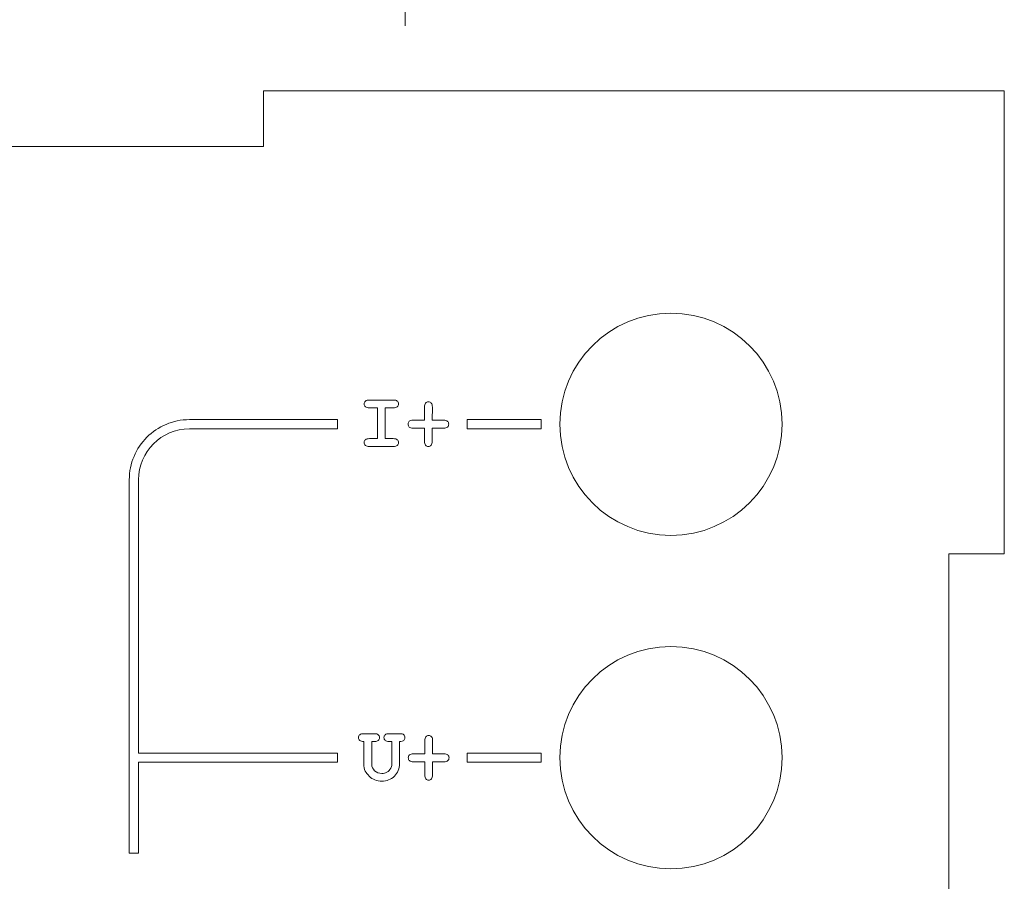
# Model space of a CAD drawing. Header units: millimetres. Extents: x -505 to -219, y -128 to 208.
# Tile 5 of 6: x -272 to -219, y 40 to 86. Entities that reach past the tile are written whole.
import ezdxf

# ---------------------------------------------------------------- set-up
doc = ezdxf.new("R2010")
doc.units = ezdxf.units.MM
doc.header["$MEASUREMENT"] = 0
doc.layers.add('layer 1', color=7, linetype='Continuous')
doc.layers.add('layer 2', color=7, linetype='Continuous')

msp = doc.modelspace()

# ---------------------------------------------------------------- linework, layer by layer
at = {"layer": 'layer 1', "color": 114, "lineweight": 9}
for points, knots in [([(-252.426, 65.385), (-252.426, 65.385), (-252.426, 63.7255), (-252.426, 63.7255), (-252.426, 63.7255), (-252.426, 63.7255), (-251.9985, 63.7255), (-251.9985, 63.7255), (-251.9985, 63.7255), (-251.8934, 63.7255), (-251.8193, 63.7058), (-251.7755, 63.667), (-251.7755, 63.667), (-251.7325, 63.6282), (-251.7106, 63.5774), (-251.7106, 63.5139), (-251.7106, 63.5139), (-251.7106, 63.4504), (-251.7325, 63.3996), (-251.7755, 63.3608), (-251.7755, 63.3608), (-251.8193, 63.322), (-251.8934, 63.3022), (-251.9985, 63.3022), (-251.9985, 63.3022), (-251.9985, 63.3022), (-253.2769, 63.3022), (-253.2769, 63.3022), (-253.2769, 63.3022), (-253.3821, 63.3022), (-253.4561, 63.322), (-253.4999, 63.3615), (-253.4999, 63.3615), (-253.5429, 63.401), (-253.5648, 63.4525), (-253.5648, 63.516), (-253.5648, 63.516), (-253.5648, 63.5795), (-253.5429, 63.6303), (-253.4999, 63.6684), (-253.4999, 63.6684), (-253.4561, 63.7065), (-253.3821, 63.7255), (-253.2769, 63.7255), (-253.2769, 63.7255), (-253.2769, 63.7255), (-252.8494, 63.7255), (-252.8494, 63.7255), (-252.8494, 63.7255), (-252.8494, 63.7255), (-252.8494, 65.385), (-252.8494, 65.385), (-252.8494, 65.385), (-252.8494, 65.385), (-253.2769, 65.385), (-253.2769, 65.385), (-253.2769, 65.385), (-253.3821, 65.385), (-253.4561, 65.4047), (-253.4999, 65.4435), (-253.4999, 65.4435), (-253.5429, 65.4823), (-253.5648, 65.5331), (-253.5648, 65.5966), (-253.5648, 65.5966), (-253.5648, 65.6601), (-253.5429, 65.7109), (-253.4999, 65.7498), (-253.4999, 65.7498), (-253.4561, 65.7886), (-253.3821, 65.8083), (-253.2769, 65.8083), (-253.2769, 65.8083), (-253.2769, 65.8083), (-251.9985, 65.8083), (-251.9985, 65.8083), (-251.9985, 65.8083), (-251.8934, 65.8083), (-251.8193, 65.7893), (-251.7755, 65.7512), (-251.7755, 65.7512), (-251.7325, 65.7131), (-251.7106, 65.6623), (-251.7106, 65.5988), (-251.7106, 65.5988), (-251.7106, 65.5353), (-251.7325, 65.4838), (-251.7755, 65.4442), (-251.7755, 65.4442), (-251.8193, 65.4047), (-251.8934, 65.385), (-251.9985, 65.385), (-251.9985, 65.385), (-251.9985, 65.385), (-252.426, 65.385), (-252.426, 65.385)], [0, 0, 0, 0, 0.04, 0.04, 0.04, 0.04, 0.08, 0.08, 0.08, 0.08, 0.12, 0.12, 0.12, 0.12, 0.16, 0.16, 0.16, 0.16, 0.2, 0.2, 0.2, 0.2, 0.24, 0.24, 0.24, 0.24, 0.28, 0.28, 0.28, 0.28, 0.32, 0.32, 0.32, 0.32, 0.36, 0.36, 0.36, 0.36, 0.4, 0.4, 0.4, 0.4, 0.44, 0.44, 0.44, 0.44, 0.48, 0.48, 0.48, 0.48, 0.52, 0.52, 0.52, 0.52, 0.56, 0.56, 0.56, 0.56, 0.6, 0.6, 0.6, 0.6, 0.64, 0.64, 0.64, 0.64, 0.68, 0.68, 0.68, 0.68, 0.72, 0.72, 0.72, 0.72, 0.76, 0.76, 0.76, 0.76, 0.8, 0.8, 0.8, 0.8, 0.84, 0.84, 0.84, 0.84, 0.88, 0.88, 0.88, 0.88, 0.92, 0.92, 0.92, 0.92, 1, 1, 1, 1]), ([(-249.8896, 64.2928), (-249.8896, 64.2928), (-249.8896, 63.5851), (-249.8896, 63.5851), (-249.8896, 63.5851), (-249.8896, 63.4828), (-249.9086, 63.4109), (-249.9467, 63.3671), (-249.9467, 63.3671), (-249.9848, 63.3241), (-250.0356, 63.3022), (-250.0984, 63.3022), (-250.0984, 63.3022), (-250.1605, 63.3022), (-250.2113, 63.3241), (-250.2501, 63.3671), (-250.2501, 63.3671), (-250.2889, 63.4109), (-250.3087, 63.4828), (-250.3087, 63.5851), (-250.3087, 63.5851), (-250.3087, 63.5851), (-250.3087, 64.2928), (-250.3087, 64.2928), (-250.3087, 64.2928), (-250.3087, 64.2928), (-250.9147, 64.2928), (-250.9147, 64.2928), (-250.9147, 64.2928), (-251.0163, 64.2928), (-251.089, 64.3125), (-251.1328, 64.3514), (-251.1328, 64.3514), (-251.1758, 64.3909), (-251.1977, 64.4424), (-251.1977, 64.5059), (-251.1977, 64.5059), (-251.1977, 64.5687), (-251.1758, 64.6202), (-251.1328, 64.6597), (-251.1328, 64.6597), (-251.089, 64.6985), (-251.0163, 64.7175), (-250.9147, 64.7161), (-250.9147, 64.7161), (-250.9147, 64.7161), (-250.3087, 64.7161), (-250.3087, 64.7161), (-250.3087, 64.7161), (-250.3087, 64.7161), (-250.3087, 65.4231), (-250.3087, 65.4231), (-250.3087, 65.4231), (-250.3087, 65.524), (-250.2889, 65.5966), (-250.2501, 65.6404), (-250.2501, 65.6404), (-250.2113, 65.6848), (-250.1598, 65.7067), (-250.097, 65.7067), (-250.097, 65.7067), (-250.0342, 65.7067), (-249.9827, 65.6848), (-249.9439, 65.6418), (-249.9439, 65.6418), (-249.9051, 65.5981), (-249.8853, 65.5254), (-249.8853, 65.4231), (-249.8853, 65.4231), (-249.8853, 65.4231), (-249.8896, 64.7161), (-249.8896, 64.7161), (-249.8896, 64.7161), (-249.8896, 64.7161), (-249.2835, 64.7161), (-249.2835, 64.7161), (-249.2835, 64.7161), (-249.1819, 64.7161), (-249.1092, 64.6971), (-249.0655, 64.6583), (-249.0655, 64.6583), (-249.0225, 64.6195), (-249.0006, 64.5687), (-249.0006, 64.5059), (-249.0006, 64.5059), (-249.0006, 64.4424), (-249.0225, 64.3909), (-249.0655, 64.3514), (-249.0655, 64.3514), (-249.1092, 64.3125), (-249.1819, 64.2928), (-249.2835, 64.2928), (-249.2835, 64.2928), (-249.2835, 64.2928), (-249.8896, 64.2928), (-249.8896, 64.2928)], [0, 0, 0, 0, 0.04, 0.04, 0.04, 0.04, 0.08, 0.08, 0.08, 0.08, 0.12, 0.12, 0.12, 0.12, 0.16, 0.16, 0.16, 0.16, 0.2, 0.2, 0.2, 0.2, 0.24, 0.24, 0.24, 0.24, 0.28, 0.28, 0.28, 0.28, 0.32, 0.32, 0.32, 0.32, 0.36, 0.36, 0.36, 0.36, 0.4, 0.4, 0.4, 0.4, 0.44, 0.44, 0.44, 0.44, 0.48, 0.48, 0.48, 0.48, 0.52, 0.52, 0.52, 0.52, 0.56, 0.56, 0.56, 0.56, 0.6, 0.6, 0.6, 0.6, 0.64, 0.64, 0.64, 0.64, 0.68, 0.68, 0.68, 0.68, 0.72, 0.72, 0.72, 0.72, 0.76, 0.76, 0.76, 0.76, 0.8, 0.8, 0.8, 0.8, 0.84, 0.84, 0.84, 0.84, 0.88, 0.88, 0.88, 0.88, 0.92, 0.92, 0.92, 0.92, 1, 1, 1, 1]), ([(-255, 64.25), (-255, 64.25), (-263, 64.25), (-263, 64.25), (-263, 64.25), (-263.7594, 64.25), (-264.447, 63.9421), (-264.9446, 63.4446), (-264.9446, 63.4446), (-265.4421, 62.947), (-265.75, 62.2594), (-265.75, 61.5), (-265.75, 61.5), (-265.75, 61.5), (-265.75, 46.7498), (-265.75, 46.7498), (-265.75, 46.7498), (-265.75, 46.7498), (-255, 46.7498), (-255, 46.7498), (-255, 46.7498), (-255, 46.7498), (-255, 46.2498), (-255, 46.2498), (-255, 46.2498), (-255, 46.2498), (-265.75, 46.2498), (-265.75, 46.2498), (-265.75, 46.2498), (-265.75, 46.2498), (-265.75, 41.338), (-265.75, 41.338), (-265.75, 41.338), (-265.75, 41.338), (-266.25, 41.338), (-266.25, 41.338), (-266.25, 41.338), (-266.25, 41.338), (-266.25, 61.5), (-266.25, 61.5), (-266.25, 61.5), (-266.25, 62.3975), (-265.8861, 63.2102), (-265.2982, 63.7982), (-265.2982, 63.7982), (-264.7102, 64.3861), (-263.8975, 64.75), (-263, 64.75), (-263, 64.75), (-263, 64.75), (-255, 64.75), (-255, 64.75), (-255, 64.75), (-255, 64.75), (-255, 64.25), (-255, 64.25)], [0, 0, 0, 0, 0.0666667, 0.0666667, 0.0666667, 0.0666667, 0.1333333, 0.1333333, 0.1333333, 0.1333333, 0.2, 0.2, 0.2, 0.2, 0.2666667, 0.2666667, 0.2666667, 0.2666667, 0.3333333, 0.3333333, 0.3333333, 0.3333333, 0.4, 0.4, 0.4, 0.4, 0.4666667, 0.4666667, 0.4666667, 0.4666667, 0.5333333, 0.5333333, 0.5333333, 0.5333333, 0.6, 0.6, 0.6, 0.6, 0.6666667, 0.6666667, 0.6666667, 0.6666667, 0.7333333, 0.7333333, 0.7333333, 0.7333333, 0.8, 0.8, 0.8, 0.8, 0.8666667, 0.8666667, 0.8666667, 0.8666667, 1, 1, 1, 1]), ([(-244, 64.25), (-244, 64.25), (-248, 64.25), (-248, 64.25), (-248, 64.25), (-248, 64.25), (-248, 64.75), (-248, 64.75), (-248, 64.75), (-248, 64.75), (-244, 64.75), (-244, 64.75), (-244, 64.75), (-244, 64.75), (-244, 64.25), (-244, 64.25)], [0, 0, 0, 0, 0.2, 0.2, 0.2, 0.2, 0.4, 0.4, 0.4, 0.4, 0.6, 0.6, 0.6, 0.6, 1, 1, 1, 1]), ([(-251.653, 47.372), (-251.653, 47.372), (-251.653, 46.1697), (-251.653, 46.1697), (-251.653, 46.1697), (-251.653, 45.9073), (-251.7468, 45.6843), (-251.9352, 45.5009), (-251.9352, 45.5009), (-252.1229, 45.3174), (-252.3494, 45.2257), (-252.6139, 45.2257), (-252.6139, 45.2257), (-252.7452, 45.2257), (-252.8679, 45.249), (-252.9829, 45.2948), (-252.9829, 45.2948), (-253.098, 45.3414), (-253.2017, 45.4091), (-253.2927, 45.4987), (-253.2927, 45.4987), (-253.3844, 45.5884), (-253.4557, 45.6822), (-253.5072, 45.7796), (-253.5072, 45.7796), (-253.558, 45.8769), (-253.5834, 46.0067), (-253.5834, 46.1697), (-253.5834, 46.1697), (-253.5834, 46.1697), (-253.5834, 47.372), (-253.5834, 47.372), (-253.5834, 47.372), (-253.6885, 47.372), (-253.7626, 47.3917), (-253.8063, 47.4312), (-253.8063, 47.4312), (-253.8494, 47.4708), (-253.8712, 47.5223), (-253.8712, 47.5858), (-253.8712, 47.5858), (-253.8712, 47.6493), (-253.8494, 47.7001), (-253.8063, 47.7382), (-253.8063, 47.7382), (-253.7626, 47.7763), (-253.6885, 47.7953), (-253.5834, 47.7953), (-253.5834, 47.7953), (-253.5834, 47.7953), (-253.0076, 47.7953), (-253.0076, 47.7953), (-253.0076, 47.7953), (-252.9166, 47.7953), (-252.8496, 47.7756), (-252.8059, 47.7368), (-252.8059, 47.7368), (-252.7628, 47.6979), (-252.7409, 47.6471), (-252.7409, 47.5836), (-252.7409, 47.5836), (-252.7409, 47.5201), (-252.7628, 47.4693), (-252.8059, 47.4305), (-252.8059, 47.4305), (-252.8496, 47.3917), (-252.9166, 47.372), (-253.0076, 47.372), (-253.0076, 47.372), (-253.0076, 47.372), (-253.16, 47.372), (-253.16, 47.372), (-253.16, 47.372), (-253.16, 47.372), (-253.16, 46.1316), (-253.16, 46.1316), (-253.16, 46.1316), (-253.16, 46.0046), (-253.1071, 45.8924), (-253.002, 45.7951), (-253.002, 45.7951), (-252.8962, 45.6977), (-252.7692, 45.649), (-252.6203, 45.649), (-252.6203, 45.649), (-252.5208, 45.649), (-252.4277, 45.6723), (-252.3409, 45.7196), (-252.3409, 45.7196), (-252.2541, 45.7662), (-252.1829, 45.8346), (-252.1278, 45.9242), (-252.1278, 45.9242), (-252.0932, 45.9813), (-252.0763, 46.0498), (-252.0763, 46.1316), (-252.0763, 46.1316), (-252.0763, 46.1316), (-252.0763, 47.372), (-252.0763, 47.372), (-252.0763, 47.372), (-252.0763, 47.372), (-252.2287, 47.372), (-252.2287, 47.372), (-252.2287, 47.372), (-252.3197, 47.372), (-252.3868, 47.3917), (-252.4305, 47.4305), (-252.4305, 47.4305), (-252.4735, 47.4693), (-252.4954, 47.5201), (-252.4954, 47.5836), (-252.4954, 47.5836), (-252.4954, 47.6471), (-252.4735, 47.6979), (-252.4305, 47.7368), (-252.4305, 47.7368), (-252.3868, 47.7756), (-252.3197, 47.7953), (-252.2287, 47.7953), (-252.2287, 47.7953), (-252.2287, 47.7953), (-251.653, 47.7953), (-251.653, 47.7953), (-251.653, 47.7953), (-251.5479, 47.7953), (-251.4738, 47.7763), (-251.43, 47.7382), (-251.43, 47.7382), (-251.387, 47.7001), (-251.3651, 47.6493), (-251.3651, 47.5858), (-251.3651, 47.5858), (-251.3651, 47.5223), (-251.387, 47.4708), (-251.43, 47.4312), (-251.43, 47.4312), (-251.4738, 47.3917), (-251.5479, 47.372), (-251.653, 47.372)], [0, 0, 0, 0, 0.0277778, 0.0277778, 0.0277778, 0.0277778, 0.0555556, 0.0555556, 0.0555556, 0.0555556, 0.0833333, 0.0833333, 0.0833333, 0.0833333, 0.1111111, 0.1111111, 0.1111111, 0.1111111, 0.1388889, 0.1388889, 0.1388889, 0.1388889, 0.1666667, 0.1666667, 0.1666667, 0.1666667, 0.1944444, 0.1944444, 0.1944444, 0.1944444, 0.2222222, 0.2222222, 0.2222222, 0.2222222, 0.25, 0.25, 0.25, 0.25, 0.2777778, 0.2777778, 0.2777778, 0.2777778, 0.3055556, 0.3055556, 0.3055556, 0.3055556, 0.3333333, 0.3333333, 0.3333333, 0.3333333, 0.3611111, 0.3611111, 0.3611111, 0.3611111, 0.3888889, 0.3888889, 0.3888889, 0.3888889, 0.4166667, 0.4166667, 0.4166667, 0.4166667, 0.4444444, 0.4444444, 0.4444444, 0.4444444, 0.4722222, 0.4722222, 0.4722222, 0.4722222, 0.5, 0.5, 0.5, 0.5, 0.5277778, 0.5277778, 0.5277778, 0.5277778, 0.5555556, 0.5555556, 0.5555556, 0.5555556, 0.5833333, 0.5833333, 0.5833333, 0.5833333, 0.6111111, 0.6111111, 0.6111111, 0.6111111, 0.6388889, 0.6388889, 0.6388889, 0.6388889, 0.6666667, 0.6666667, 0.6666667, 0.6666667, 0.6944444, 0.6944444, 0.6944444, 0.6944444, 0.7222222, 0.7222222, 0.7222222, 0.7222222, 0.75, 0.75, 0.75, 0.75, 0.7777778, 0.7777778, 0.7777778, 0.7777778, 0.8055556, 0.8055556, 0.8055556, 0.8055556, 0.8333333, 0.8333333, 0.8333333, 0.8333333, 0.8611111, 0.8611111, 0.8611111, 0.8611111, 0.8888889, 0.8888889, 0.8888889, 0.8888889, 0.9166667, 0.9166667, 0.9166667, 0.9166667, 0.9444444, 0.9444444, 0.9444444, 0.9444444, 1, 1, 1, 1]), ([(-249.8743, 46.2798), (-249.8743, 46.2798), (-249.8743, 45.5721), (-249.8743, 45.5721), (-249.8743, 45.5721), (-249.8743, 45.4698), (-249.8933, 45.3979), (-249.9314, 45.3541), (-249.9314, 45.3541), (-249.9695, 45.3111), (-250.0203, 45.2892), (-250.0831, 45.2892), (-250.0831, 45.2892), (-250.1452, 45.2892), (-250.196, 45.3111), (-250.2348, 45.3541), (-250.2348, 45.3541), (-250.2736, 45.3979), (-250.2934, 45.4698), (-250.2934, 45.5721), (-250.2934, 45.5721), (-250.2934, 45.5721), (-250.2934, 46.2798), (-250.2934, 46.2798), (-250.2934, 46.2798), (-250.2934, 46.2798), (-250.8994, 46.2798), (-250.8994, 46.2798), (-250.8994, 46.2798), (-251.001, 46.2798), (-251.0737, 46.2995), (-251.1175, 46.3384), (-251.1175, 46.3384), (-251.1605, 46.3779), (-251.1824, 46.4294), (-251.1824, 46.4929), (-251.1824, 46.4929), (-251.1824, 46.5557), (-251.1605, 46.6072), (-251.1175, 46.6467), (-251.1175, 46.6467), (-251.0737, 46.6855), (-251.001, 46.7045), (-250.8994, 46.7031), (-250.8994, 46.7031), (-250.8994, 46.7031), (-250.2934, 46.7031), (-250.2934, 46.7031), (-250.2934, 46.7031), (-250.2934, 46.7031), (-250.2934, 47.4101), (-250.2934, 47.4101), (-250.2934, 47.4101), (-250.2934, 47.511), (-250.2736, 47.5836), (-250.2348, 47.6274), (-250.2348, 47.6274), (-250.196, 47.6718), (-250.1445, 47.6937), (-250.0817, 47.6937), (-250.0817, 47.6937), (-250.0189, 47.6937), (-249.9674, 47.6718), (-249.9286, 47.6288), (-249.9286, 47.6288), (-249.8898, 47.5851), (-249.87, 47.5124), (-249.87, 47.4101), (-249.87, 47.4101), (-249.87, 47.4101), (-249.8743, 46.7031), (-249.8743, 46.7031), (-249.8743, 46.7031), (-249.8743, 46.7031), (-249.2682, 46.7031), (-249.2682, 46.7031), (-249.2682, 46.7031), (-249.1666, 46.7031), (-249.0939, 46.6841), (-249.0502, 46.6453), (-249.0502, 46.6453), (-249.0072, 46.6065), (-248.9853, 46.5557), (-248.9853, 46.4929), (-248.9853, 46.4929), (-248.9853, 46.4294), (-249.0072, 46.3779), (-249.0502, 46.3384), (-249.0502, 46.3384), (-249.0939, 46.2995), (-249.1666, 46.2798), (-249.2682, 46.2798), (-249.2682, 46.2798), (-249.2682, 46.2798), (-249.8743, 46.2798), (-249.8743, 46.2798)], [0, 0, 0, 0, 0.04, 0.04, 0.04, 0.04, 0.08, 0.08, 0.08, 0.08, 0.12, 0.12, 0.12, 0.12, 0.16, 0.16, 0.16, 0.16, 0.2, 0.2, 0.2, 0.2, 0.24, 0.24, 0.24, 0.24, 0.28, 0.28, 0.28, 0.28, 0.32, 0.32, 0.32, 0.32, 0.36, 0.36, 0.36, 0.36, 0.4, 0.4, 0.4, 0.4, 0.44, 0.44, 0.44, 0.44, 0.48, 0.48, 0.48, 0.48, 0.52, 0.52, 0.52, 0.52, 0.56, 0.56, 0.56, 0.56, 0.6, 0.6, 0.6, 0.6, 0.64, 0.64, 0.64, 0.64, 0.68, 0.68, 0.68, 0.68, 0.72, 0.72, 0.72, 0.72, 0.76, 0.76, 0.76, 0.76, 0.8, 0.8, 0.8, 0.8, 0.84, 0.84, 0.84, 0.84, 0.88, 0.88, 0.88, 0.88, 0.92, 0.92, 0.92, 0.92, 1, 1, 1, 1]), ([(-244, 46.2498), (-244, 46.2498), (-248, 46.2498), (-248, 46.2498), (-248, 46.2498), (-248, 46.2498), (-248, 46.7498), (-248, 46.7498), (-248, 46.7498), (-248, 46.7498), (-244, 46.7498), (-244, 46.7498), (-244, 46.7498), (-244, 46.7498), (-244, 46.2498), (-244, 46.2498)], [0, 0, 0, 0, 0.2, 0.2, 0.2, 0.2, 0.4, 0.4, 0.4, 0.4, 0.6, 0.6, 0.6, 0.6, 1, 1, 1, 1])]:
    msp.add_open_spline(points, degree=3, knots=knots, dxfattribs=at)
at = {"layer": 'layer 2', "color": 177, "lineweight": 9}
for points, knots in [([(-251.3493, 146), (-251.3493, 147.6568), (-252.6925, 149), (-254.3493, 149), (-254.3493, 149), (-256.0062, 149), (-257.3493, 147.6568), (-257.3493, 146), (-257.3493, 146), (-257.3493, 144.3431), (-256.0062, 143), (-254.3493, 143), (-254.3493, 143), (-252.6925, 143), (-251.3493, 144.3431), (-251.3493, 145.9999), (-251.3493, 195.7039), (-251.3493, 46.592), (-251.3493, 146)], [0, 0, 0, 0, 0.2, 0.2, 0.2, 0.2, 0.4, 0.4, 0.4, 0.4, 0.6, 0.6, 0.6, 0.6, 1, 1, 1, 1.0001, 1.0001, 1.0001, 1.0001]), ([(-248, 133.5), (-248, 135.1568), (-249.3431, 136.5), (-251, 136.5), (-251, 136.5), (-252.6568, 136.5), (-254, 135.1568), (-254, 133.5), (-254, 133.5), (-254, 131.8431), (-252.6568, 130.5), (-251, 130.5), (-251, 130.5), (-249.3431, 130.5), (-248, 131.8431), (-248, 133.4999), (-248, 183.2039), (-248, 34.092), (-248, 133.5)], [0, 0, 0, 0, 0.2, 0.2, 0.2, 0.2, 0.4, 0.4, 0.4, 0.4, 0.6, 0.6, 0.6, 0.6, 1, 1, 1, 1.0001, 1.0001, 1.0001, 1.0001]), ([(-251.3493, 121), (-251.3493, 122.6568), (-252.6925, 124), (-254.3493, 124), (-254.3493, 124), (-256.0062, 124), (-257.3493, 122.6568), (-257.3493, 121), (-257.3493, 121), (-257.3493, 119.3431), (-256.0062, 118), (-254.3493, 118), (-254.3493, 118), (-252.6925, 118), (-251.3493, 119.3431), (-251.3493, 120.9999), (-251.3493, 170.7039), (-251.3493, 21.592), (-251.3493, 121)], [0, 0, 0, 0, 0.2, 0.2, 0.2, 0.2, 0.4, 0.4, 0.4, 0.4, 0.6, 0.6, 0.6, 0.6, 1, 1, 1, 1.0001, 1.0001, 1.0001, 1.0001]), ([(-231, 64.5), (-231, 67.8137), (-233.6863, 70.5), (-237, 70.5), (-237, 70.5), (-240.3137, 70.5), (-243, 67.8138), (-243, 64.5), (-243, 64.5), (-243, 61.1863), (-240.3137, 58.5), (-237, 58.5), (-237, 58.5), (-233.6863, 58.5), (-231, 61.1863), (-231, 64.5)], [0, 0, 0, 0, 0.2, 0.2, 0.2, 0.2, 0.4, 0.4, 0.4, 0.4, 0.6, 0.6, 0.6, 0.6, 1, 1, 1, 1]), ([(-231, 46.5), (-231, 49.8137), (-233.6863, 52.5), (-237, 52.5), (-237, 52.5), (-240.3137, 52.5), (-243, 49.8138), (-243, 46.5), (-243, 46.5), (-243, 43.1863), (-240.3137, 40.5), (-237, 40.5), (-237, 40.5), (-233.6863, 40.5), (-231, 43.1863), (-231, 46.5)], [0, 0, 0, 0, 0.2, 0.2, 0.2, 0.2, 0.4, 0.4, 0.4, 0.4, 0.6, 0.6, 0.6, 0.6, 1, 1, 1, 1])]:
    msp.add_open_spline(points, degree=3, knots=knots, dxfattribs=at)
at = {"layer": 'layer 2', "lineweight": 9}
msp.add_open_spline([(-259, 82.5), (-259, 82.5), (-259, 79.5), (-259, 79.5), (-259, 79.5), (-259, 79.5), (-319, 79.5), (-319, 79.5), (-319, 79.5), (-319, 79.5), (-319, 82.5), (-319, 82.5), (-319, 82.5), (-319, 82.5), (-359, 82.5), (-359, 82.5), (-359, 82.5), (-359, 82.5), (-359, 57.5), (-359, 57.5), (-359, 57.5), (-359, 57.5), (-356, 57.5), (-356, 57.5), (-356, 57.5), (-356, 57.5), (-356, 17.5), (-356, 17.5), (-356, 17.5), (-356, 17.5), (-359, 17.5), (-359, 17.5), (-359, 17.5), (-359, 17.5), (-359, -7.5), (-359, -7.5), (-359, -7.5), (-359, -7.5), (-319, -7.5), (-319, -7.5), (-319, -7.5), (-319, -7.5), (-319, -4.5), (-319, -4.5), (-319, -4.5), (-319, -4.5), (-259, -4.5), (-259, -4.5), (-259, -4.5), (-259, -4.5), (-259, -7.5), (-259, -7.5), (-259, -7.5), (-259, -7.5), (-219, -7.5), (-219, -7.5), (-219, -7.5), (-219, -7.5), (-219, 17.5), (-219, 17.5), (-219, 17.5), (-219, 17.5), (-222, 17.5), (-222, 17.5), (-222, 17.5), (-222, 17.5), (-222, 57.5), (-222, 57.5), (-222, 57.5), (-222, 57.5), (-219, 57.5), (-219, 57.5), (-219, 57.5), (-219, 57.5), (-219, 82.5), (-219, 82.5), (-219, 82.5), (-219, 82.5), (-259, 82.5), (-259, 82.5)], degree=3, knots=[0, 0, 0, 0, 0.047619, 0.047619, 0.047619, 0.047619, 0.0952381, 0.0952381, 0.0952381, 0.0952381, 0.1428571, 0.1428571, 0.1428571, 0.1428571, 0.1904762, 0.1904762, 0.1904762, 0.1904762, 0.2380952, 0.2380952, 0.2380952, 0.2380952, 0.2857143, 0.2857143, 0.2857143, 0.2857143, 0.3333333, 0.3333333, 0.3333333, 0.3333333, 0.3809524, 0.3809524, 0.3809524, 0.3809524, 0.4285714, 0.4285714, 0.4285714, 0.4285714, 0.4761905, 0.4761905, 0.4761905, 0.4761905, 0.5238095, 0.5238095, 0.5238095, 0.5238095, 0.5714286, 0.5714286, 0.5714286, 0.5714286, 0.6190476, 0.6190476, 0.6190476, 0.6190476, 0.6666667, 0.6666667, 0.6666667, 0.6666667, 0.7142857, 0.7142857, 0.7142857, 0.7142857, 0.7619048, 0.7619048, 0.7619048, 0.7619048, 0.8095238, 0.8095238, 0.8095238, 0.8095238, 0.8571429, 0.8571429, 0.8571429, 0.8571429, 0.9047619, 0.9047619, 0.9047619, 0.9047619, 1, 1, 1, 1], dxfattribs=at)

doc.saveas('drawing.dxf')
